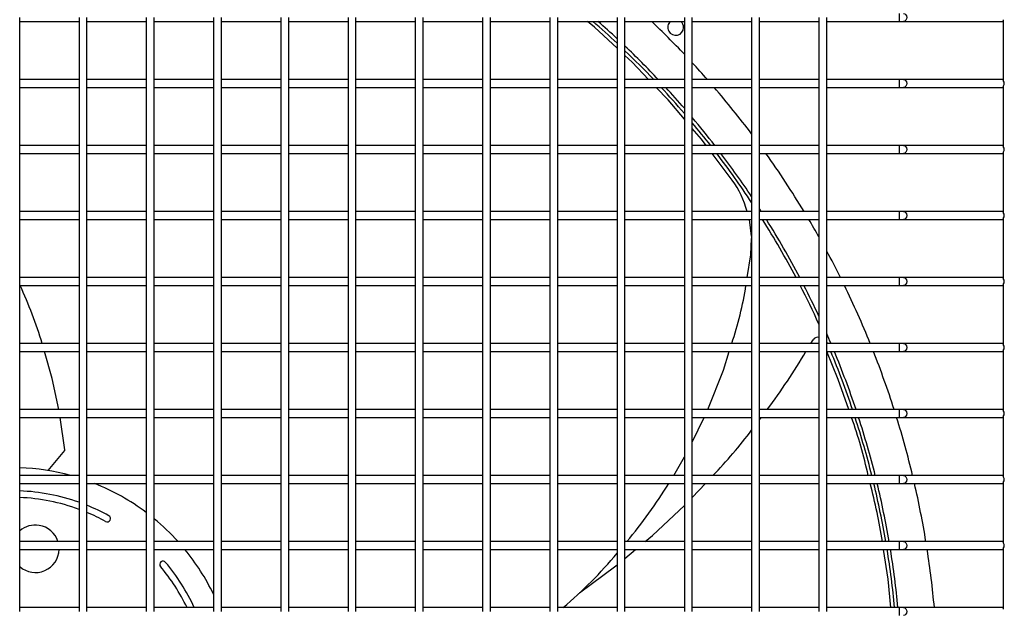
# Model space of a CAD drawing. Extents: x -90708 to 277869, y -117 to 207445.
# Tile 31 of 233: x -85721 to -85347, y 127280 to 127504. Entities that reach past the tile are written whole.
import ezdxf

# ---------------------------------------------------------------- set-up
doc = ezdxf.new("R2010")
doc.units = 0
doc.header["$MEASUREMENT"] = 0
doc.layers.add('ARQ - EQUIPO CONDENSADORA', color=40, linetype='CONTINUOUS')

msp = doc.modelspace()

# ---------------------------------------------------------------- linework, layer by layer
at = {"layer": 'ARQ - EQUIPO CONDENSADORA', "linetype": 'Continuous'}
for p, q in [((-85387.298, 127505.942), (-85387.298, 127502.942)), ((-85720.722, 127479.442), (-85720.722, 127504.442)), ((-85720.722, 127502.942), (-85698.222, 127502.942)), ((-85698.222, 127504.442), (-85698.222, 127479.442)), ((-85695.222, 127479.442), (-85695.222, 127504.442)), ((-85695.222, 127502.942), (-85672.722, 127502.942)), ((-85672.722, 127504.442), (-85672.722, 127479.442)), ((-85669.722, 127479.442), (-85669.722, 127504.442)), ((-85669.722, 127502.942), (-85647.222, 127502.942)), ((-85647.222, 127504.442), (-85647.222, 127479.442)), ((-85644.222, 127479.442), (-85644.222, 127504.442)), ((-85644.222, 127502.942), (-85621.722, 127502.942)), ((-85621.722, 127504.442), (-85621.722, 127479.442)), ((-85618.722, 127479.442), (-85618.722, 127504.442)), ((-85618.722, 127502.942), (-85596.222, 127502.942)), ((-85596.222, 127504.442), (-85596.222, 127479.442)), ((-85593.222, 127479.442), (-85593.222, 127504.442)), ((-85593.222, 127502.942), (-85570.722, 127502.942)), ((-85570.722, 127504.442), (-85570.722, 127479.442)), ((-85567.722, 127479.442), (-85567.722, 127504.442)), ((-85567.722, 127502.942), (-85545.222, 127502.942)), ((-85545.222, 127504.442), (-85545.222, 127479.442)), ((-85542.222, 127479.442), (-85542.222, 127504.442)), ((-85542.222, 127502.942), (-85519.722, 127502.942)), ((-85519.722, 127504.442), (-85519.722, 127479.442)), ((-85516.722, 127479.442), (-85516.722, 127504.442)), ((-85516.722, 127502.942), (-85494.222, 127502.942)), ((-85494.222, 127504.442), (-85494.222, 127479.442)), ((-85491.222, 127479.442), (-85491.222, 127504.442)), ((-85491.222, 127502.942), (-85468.722, 127502.942)), ((-85468.722, 127504.442), (-85468.722, 127479.442)), ((-85465.722, 127479.442), (-85465.722, 127504.442)), ((-85465.722, 127502.942), (-85443.222, 127502.942)), ((-85443.222, 127504.442), (-85443.222, 127479.442)), ((-85440.222, 127479.442), (-85440.222, 127504.442)), ((-85440.222, 127502.942), (-85417.722, 127502.942)), ((-85417.722, 127504.442), (-85417.722, 127479.442)), ((-85414.722, 127479.442), (-85414.722, 127504.442)), ((-85414.722, 127502.942), (-85387.298, 127502.942)), ((-85387.298, 127502.942), (-85385.621, 127502.942)), ((-85385.621, 127502.942), (-85348.222, 127502.942)), ((-85348.222, 127502.942), (-85347.722, 127502.942)), ((-85347.722, 127480.291), (-85347.722, 127503.592)), ((-85698.222, 127480.942), (-85720.722, 127480.942)), ((-85720.722, 127454.442), (-85720.722, 127479.442)), ((-85698.222, 127479.442), (-85698.222, 127454.442)), ((-85672.722, 127480.942), (-85695.222, 127480.942)), ((-85695.222, 127454.442), (-85695.222, 127479.442)), ((-85672.722, 127479.442), (-85672.722, 127454.442)), ((-85647.222, 127480.942), (-85669.722, 127480.942)), ((-85669.722, 127454.442), (-85669.722, 127479.442)), ((-85647.222, 127479.442), (-85647.222, 127454.442)), ((-85621.722, 127480.942), (-85644.222, 127480.942)), ((-85644.222, 127454.442), (-85644.222, 127479.442)), ((-85621.722, 127479.442), (-85621.722, 127454.442)), ((-85596.222, 127480.942), (-85618.722, 127480.942)), ((-85618.722, 127454.442), (-85618.722, 127479.442)), ((-85596.222, 127479.442), (-85596.222, 127454.442)), ((-85570.722, 127480.942), (-85593.222, 127480.942)), ((-85593.222, 127454.442), (-85593.222, 127479.442)), ((-85570.722, 127479.442), (-85570.722, 127454.442)), ((-85545.222, 127480.942), (-85567.722, 127480.942)), ((-85567.722, 127454.442), (-85567.722, 127479.442)), ((-85545.222, 127479.442), (-85545.222, 127454.442)), ((-85519.722, 127480.942), (-85542.222, 127480.942)), ((-85542.222, 127454.442), (-85542.222, 127479.442)), ((-85519.722, 127479.442), (-85519.722, 127454.442)), ((-85494.222, 127480.942), (-85516.722, 127480.942)), ((-85516.722, 127454.442), (-85516.722, 127479.442)), ((-85494.222, 127479.442), (-85494.222, 127454.442)), ((-85468.722, 127480.942), (-85491.222, 127480.942)), ((-85491.222, 127454.442), (-85491.222, 127479.442)), ((-85468.722, 127479.442), (-85468.722, 127454.442)), ((-85443.222, 127480.942), (-85465.722, 127480.942)), ((-85465.722, 127454.442), (-85465.722, 127479.442)), ((-85443.222, 127479.442), (-85443.222, 127454.442)), ((-85417.722, 127480.942), (-85440.222, 127480.942)), ((-85440.222, 127454.442), (-85440.222, 127479.442)), ((-85417.722, 127479.442), (-85417.722, 127454.442)), ((-85387.298, 127480.942), (-85414.722, 127480.942)), ((-85414.722, 127454.442), (-85414.722, 127479.442)), ((-85385.621, 127480.942), (-85387.298, 127480.942)), ((-85387.298, 127480.942), (-85387.298, 127477.942)), ((-85348.222, 127480.942), (-85385.621, 127480.942)), ((-85347.722, 127480.942), (-85348.222, 127480.942)), ((-85720.722, 127477.942), (-85698.222, 127477.942)), ((-85695.222, 127477.942), (-85672.722, 127477.942)), ((-85669.722, 127477.942), (-85647.222, 127477.942)), ((-85644.222, 127477.942), (-85621.722, 127477.942)), ((-85618.722, 127477.942), (-85596.222, 127477.942)), ((-85593.222, 127477.942), (-85570.722, 127477.942)), ((-85567.722, 127477.942), (-85545.222, 127477.942)), ((-85542.222, 127477.942), (-85519.722, 127477.942)), ((-85516.722, 127477.942), (-85494.222, 127477.942)), ((-85491.222, 127477.942), (-85468.722, 127477.942)), ((-85465.722, 127477.942), (-85443.222, 127477.942)), ((-85440.222, 127477.942), (-85417.722, 127477.942)), ((-85414.722, 127477.942), (-85387.298, 127477.942)), ((-85387.298, 127477.942), (-85385.621, 127477.942)), ((-85385.621, 127477.942), (-85348.222, 127477.942)), ((-85348.222, 127477.942), (-85347.722, 127477.942)), ((-85347.722, 127455.291), (-85347.722, 127478.592)), ((-85698.222, 127455.942), (-85720.722, 127455.942)), ((-85720.722, 127429.442), (-85720.722, 127454.442)), ((-85698.222, 127454.442), (-85698.222, 127429.442)), ((-85672.722, 127455.942), (-85695.222, 127455.942)), ((-85695.222, 127429.442), (-85695.222, 127454.442)), ((-85672.722, 127454.442), (-85672.722, 127429.442)), ((-85647.222, 127455.942), (-85669.722, 127455.942)), ((-85669.722, 127429.442), (-85669.722, 127454.442)), ((-85647.222, 127454.442), (-85647.222, 127429.442)), ((-85621.722, 127455.942), (-85644.222, 127455.942)), ((-85644.222, 127429.442), (-85644.222, 127454.442)), ((-85621.722, 127454.442), (-85621.722, 127429.442)), ((-85596.222, 127455.942), (-85618.722, 127455.942)), ((-85618.722, 127429.442), (-85618.722, 127454.442)), ((-85596.222, 127454.442), (-85596.222, 127429.442)), ((-85570.722, 127455.942), (-85593.222, 127455.942)), ((-85593.222, 127429.442), (-85593.222, 127454.442)), ((-85570.722, 127454.442), (-85570.722, 127429.442)), ((-85545.222, 127455.942), (-85567.722, 127455.942)), ((-85567.722, 127429.442), (-85567.722, 127454.442)), ((-85545.222, 127454.442), (-85545.222, 127429.442)), ((-85519.722, 127455.942), (-85542.222, 127455.942)), ((-85542.222, 127429.442), (-85542.222, 127454.442)), ((-85519.722, 127454.442), (-85519.722, 127429.442)), ((-85494.222, 127455.942), (-85516.722, 127455.942)), ((-85516.722, 127429.442), (-85516.722, 127454.442)), ((-85494.222, 127454.442), (-85494.222, 127429.442)), ((-85468.722, 127455.942), (-85491.222, 127455.942)), ((-85491.222, 127429.442), (-85491.222, 127454.442)), ((-85468.722, 127454.442), (-85468.722, 127429.442)), ((-85443.222, 127455.942), (-85465.722, 127455.942)), ((-85465.722, 127429.442), (-85465.722, 127454.442)), ((-85443.222, 127454.442), (-85443.222, 127429.442)), ((-85417.722, 127455.942), (-85440.222, 127455.942)), ((-85440.222, 127429.442), (-85440.222, 127454.442)), ((-85417.722, 127454.442), (-85417.722, 127429.442)), ((-85387.298, 127455.942), (-85414.722, 127455.942)), ((-85414.722, 127429.442), (-85414.722, 127454.442)), ((-85385.621, 127455.942), (-85387.298, 127455.942)), ((-85387.298, 127455.942), (-85387.298, 127452.942)), ((-85348.222, 127455.942), (-85385.621, 127455.942)), ((-85347.722, 127455.942), (-85348.222, 127455.942)), ((-85347.722, 127430.291), (-85347.722, 127453.592)), ((-85720.722, 127452.942), (-85698.222, 127452.942)), ((-85695.222, 127452.942), (-85672.722, 127452.942)), ((-85669.722, 127452.942), (-85647.222, 127452.942)), ((-85644.222, 127452.942), (-85621.722, 127452.942)), ((-85618.722, 127452.942), (-85596.222, 127452.942)), ((-85593.222, 127452.942), (-85570.722, 127452.942)), ((-85567.722, 127452.942), (-85545.222, 127452.942)), ((-85542.222, 127452.942), (-85519.722, 127452.942)), ((-85516.722, 127452.942), (-85494.222, 127452.942)), ((-85491.222, 127452.942), (-85468.722, 127452.942)), ((-85465.722, 127452.942), (-85443.222, 127452.942)), ((-85450.538, 127442.838), (-85458.16, 127452.942)), ((-85440.222, 127452.942), (-85417.722, 127452.942)), ((-85414.722, 127452.942), (-85387.298, 127452.942)), ((-85387.298, 127452.942), (-85385.621, 127452.942)), ((-85385.621, 127452.942), (-85348.222, 127452.942)), ((-85348.222, 127452.942), (-85347.722, 127452.942)), ((-85698.222, 127430.942), (-85720.722, 127430.942)), ((-85672.722, 127430.942), (-85695.222, 127430.942)), ((-85647.222, 127430.942), (-85669.722, 127430.942)), ((-85621.722, 127430.942), (-85644.222, 127430.942)), ((-85596.222, 127430.942), (-85618.722, 127430.942)), ((-85570.722, 127430.942), (-85593.222, 127430.942)), ((-85545.222, 127430.942), (-85567.722, 127430.942)), ((-85519.722, 127430.942), (-85542.222, 127430.942)), ((-85494.222, 127430.942), (-85516.722, 127430.942)), ((-85468.722, 127430.942), (-85491.222, 127430.942)), ((-85443.222, 127430.942), (-85465.722, 127430.942)), ((-85417.722, 127430.942), (-85440.222, 127430.942)), ((-85387.298, 127430.942), (-85414.722, 127430.942)), ((-85385.621, 127430.942), (-85387.298, 127430.942)), ((-85387.298, 127430.942), (-85387.298, 127427.942)), ((-85348.222, 127430.942), (-85385.621, 127430.942)), ((-85347.722, 127430.942), (-85348.222, 127430.942)), ((-85720.722, 127404.442), (-85720.722, 127429.442)), ((-85720.722, 127427.942), (-85698.222, 127427.942)), ((-85698.222, 127429.442), (-85698.222, 127404.442)), ((-85695.222, 127404.442), (-85695.222, 127429.442)), ((-85695.222, 127427.942), (-85672.722, 127427.942)), ((-85672.722, 127429.442), (-85672.722, 127404.442)), ((-85669.722, 127404.442), (-85669.722, 127429.442)), ((-85669.722, 127427.942), (-85647.222, 127427.942)), ((-85647.222, 127429.442), (-85647.222, 127404.442)), ((-85644.222, 127404.442), (-85644.222, 127429.442)), ((-85644.222, 127427.942), (-85621.722, 127427.942)), ((-85621.722, 127429.442), (-85621.722, 127404.442)), ((-85618.722, 127404.442), (-85618.722, 127429.442)), ((-85618.722, 127427.942), (-85596.222, 127427.942)), ((-85596.222, 127429.442), (-85596.222, 127404.442)), ((-85593.222, 127404.442), (-85593.222, 127429.442)), ((-85593.222, 127427.942), (-85570.722, 127427.942)), ((-85570.722, 127429.442), (-85570.722, 127404.442)), ((-85567.722, 127404.442), (-85567.722, 127429.442)), ((-85567.722, 127427.942), (-85545.222, 127427.942)), ((-85545.222, 127429.442), (-85545.222, 127404.442)), ((-85542.222, 127404.442), (-85542.222, 127429.442)), ((-85542.222, 127427.942), (-85519.722, 127427.942)), ((-85519.722, 127429.442), (-85519.722, 127404.442)), ((-85516.722, 127404.442), (-85516.722, 127429.442)), ((-85516.722, 127427.942), (-85494.222, 127427.942)), ((-85494.222, 127429.442), (-85494.222, 127404.442)), ((-85491.222, 127404.442), (-85491.222, 127429.442)), ((-85491.222, 127427.942), (-85468.722, 127427.942)), ((-85468.722, 127429.442), (-85468.722, 127404.442)), ((-85465.722, 127404.442), (-85465.722, 127429.442)), ((-85465.722, 127427.942), (-85443.222, 127427.942)), ((-85443.222, 127421.606), (-85444.043, 127427.942)), ((-85443.222, 127429.442), (-85443.222, 127404.442)), ((-85440.222, 127404.442), (-85440.222, 127429.442)), ((-85440.222, 127427.942), (-85417.722, 127427.942)), ((-85417.722, 127429.442), (-85417.722, 127404.442)), ((-85414.722, 127404.442), (-85414.722, 127429.442)), ((-85414.722, 127427.942), (-85387.298, 127427.942)), ((-85387.298, 127427.942), (-85385.621, 127427.942)), ((-85385.621, 127427.942), (-85348.222, 127427.942)), ((-85348.222, 127427.942), (-85347.722, 127427.942)), ((-85347.722, 127405.291), (-85347.722, 127428.592)), ((-85443.486, 127414.566), (-85443.222, 127420.705)), ((-85444.868, 127405.942), (-85443.486, 127414.566)), ((-85698.222, 127405.942), (-85720.722, 127405.942)), ((-85672.722, 127405.942), (-85695.222, 127405.942)), ((-85647.222, 127405.942), (-85669.722, 127405.942)), ((-85621.722, 127405.942), (-85644.222, 127405.942)), ((-85596.222, 127405.942), (-85618.722, 127405.942)), ((-85570.722, 127405.942), (-85593.222, 127405.942)), ((-85545.222, 127405.942), (-85567.722, 127405.942)), ((-85519.722, 127405.942), (-85542.222, 127405.942)), ((-85494.222, 127405.942), (-85516.722, 127405.942)), ((-85468.722, 127405.942), (-85491.222, 127405.942)), ((-85443.222, 127405.942), (-85465.722, 127405.942)), ((-85417.722, 127405.942), (-85440.222, 127405.942)), ((-85387.298, 127405.942), (-85414.722, 127405.942)), ((-85385.621, 127405.942), (-85387.298, 127405.942)), ((-85387.298, 127405.942), (-85387.298, 127402.942)), ((-85348.222, 127405.942), (-85385.621, 127405.942)), ((-85347.722, 127405.942), (-85348.222, 127405.942)), ((-85720.722, 127379.442), (-85720.722, 127404.442)), ((-85720.722, 127402.942), (-85698.222, 127402.942)), ((-85698.222, 127404.442), (-85698.222, 127379.442)), ((-85695.222, 127379.442), (-85695.222, 127404.442)), ((-85695.222, 127402.942), (-85672.722, 127402.942)), ((-85672.722, 127404.442), (-85672.722, 127379.442)), ((-85669.722, 127379.442), (-85669.722, 127404.442)), ((-85669.722, 127402.942), (-85647.222, 127402.942)), ((-85647.222, 127404.442), (-85647.222, 127379.442)), ((-85644.222, 127379.442), (-85644.222, 127404.442)), ((-85644.222, 127402.942), (-85621.722, 127402.942)), ((-85621.722, 127404.442), (-85621.722, 127379.442)), ((-85618.722, 127379.442), (-85618.722, 127404.442)), ((-85618.722, 127402.942), (-85596.222, 127402.942)), ((-85596.222, 127404.442), (-85596.222, 127379.442)), ((-85593.222, 127379.442), (-85593.222, 127404.442)), ((-85593.222, 127402.942), (-85570.722, 127402.942)), ((-85570.722, 127404.442), (-85570.722, 127379.442)), ((-85567.722, 127379.442), (-85567.722, 127404.442)), ((-85567.722, 127402.942), (-85545.222, 127402.942)), ((-85545.222, 127404.442), (-85545.222, 127379.442)), ((-85542.222, 127379.442), (-85542.222, 127404.442)), ((-85542.222, 127402.942), (-85519.722, 127402.942)), ((-85519.722, 127404.442), (-85519.722, 127379.442)), ((-85516.722, 127379.442), (-85516.722, 127404.442)), ((-85516.722, 127402.942), (-85494.222, 127402.942)), ((-85494.222, 127404.442), (-85494.222, 127379.442)), ((-85491.222, 127379.442), (-85491.222, 127404.442)), ((-85491.222, 127402.942), (-85468.722, 127402.942)), ((-85468.722, 127404.442), (-85468.722, 127379.442)), ((-85465.722, 127379.442), (-85465.722, 127404.442)), ((-85465.722, 127402.942), (-85443.222, 127402.942)), ((-85443.222, 127404.442), (-85443.222, 127379.442)), ((-85440.222, 127379.442), (-85440.222, 127404.442)), ((-85440.222, 127402.942), (-85417.722, 127402.942)), ((-85417.722, 127404.442), (-85417.722, 127379.442)), ((-85414.722, 127379.442), (-85414.722, 127404.442)), ((-85414.722, 127402.942), (-85387.298, 127402.942)), ((-85387.298, 127402.942), (-85385.621, 127402.942)), ((-85385.621, 127402.942), (-85348.222, 127402.942)), ((-85348.222, 127402.942), (-85347.722, 127402.942)), ((-85347.722, 127380.291), (-85347.722, 127403.592)), ((-85698.222, 127380.942), (-85720.722, 127380.942)), ((-85720.722, 127354.442), (-85720.722, 127379.442)), ((-85698.222, 127379.442), (-85698.222, 127354.442)), ((-85672.722, 127380.942), (-85695.222, 127380.942)), ((-85695.222, 127354.442), (-85695.222, 127379.442)), ((-85672.722, 127379.442), (-85672.722, 127354.442)), ((-85647.222, 127380.942), (-85669.722, 127380.942)), ((-85669.722, 127354.442), (-85669.722, 127379.442)), ((-85647.222, 127379.442), (-85647.222, 127354.442)), ((-85621.722, 127380.942), (-85644.222, 127380.942)), ((-85644.222, 127354.442), (-85644.222, 127379.442)), ((-85621.722, 127379.442), (-85621.722, 127354.442)), ((-85596.222, 127380.942), (-85618.722, 127380.942)), ((-85618.722, 127354.442), (-85618.722, 127379.442)), ((-85596.222, 127379.442), (-85596.222, 127354.442)), ((-85570.722, 127380.942), (-85593.222, 127380.942)), ((-85593.222, 127354.442), (-85593.222, 127379.442)), ((-85570.722, 127379.442), (-85570.722, 127354.442)), ((-85545.222, 127380.942), (-85567.722, 127380.942)), ((-85567.722, 127354.442), (-85567.722, 127379.442)), ((-85545.222, 127379.442), (-85545.222, 127354.442)), ((-85519.722, 127380.942), (-85542.222, 127380.942)), ((-85542.222, 127354.442), (-85542.222, 127379.442)), ((-85519.722, 127379.442), (-85519.722, 127354.442)), ((-85494.222, 127380.942), (-85516.722, 127380.942)), ((-85516.722, 127354.442), (-85516.722, 127379.442)), ((-85494.222, 127379.442), (-85494.222, 127354.442)), ((-85468.722, 127380.942), (-85491.222, 127380.942)), ((-85491.222, 127354.442), (-85491.222, 127379.442)), ((-85468.722, 127379.442), (-85468.722, 127354.442)), ((-85443.222, 127380.942), (-85465.722, 127380.942)), ((-85465.722, 127354.442), (-85465.722, 127379.442)), ((-85443.222, 127379.442), (-85443.222, 127354.442)), ((-85417.722, 127380.942), (-85440.222, 127380.942)), ((-85440.222, 127354.442), (-85440.222, 127379.442)), ((-85420.742, 127380.942), (-85419.887, 127382.322)), ((-85417.722, 127379.442), (-85417.722, 127354.442)), ((-85387.298, 127380.942), (-85414.722, 127380.942)), ((-85414.722, 127354.442), (-85414.722, 127379.442)), ((-85385.621, 127380.942), (-85387.298, 127380.942)), ((-85387.298, 127380.942), (-85387.298, 127377.942)), ((-85348.222, 127380.942), (-85385.621, 127380.942)), ((-85347.722, 127380.942), (-85348.222, 127380.942)), ((-85720.722, 127377.942), (-85698.222, 127377.942)), ((-85695.222, 127377.942), (-85672.722, 127377.942)), ((-85669.722, 127377.942), (-85647.222, 127377.942)), ((-85644.222, 127377.942), (-85621.722, 127377.942)), ((-85618.722, 127377.942), (-85596.222, 127377.942)), ((-85593.222, 127377.942), (-85570.722, 127377.942)), ((-85567.722, 127377.942), (-85545.222, 127377.942)), ((-85542.222, 127377.942), (-85519.722, 127377.942)), ((-85516.722, 127377.942), (-85494.222, 127377.942)), ((-85491.222, 127377.942), (-85468.722, 127377.942)), ((-85465.722, 127377.942), (-85443.222, 127377.942)), ((-85440.222, 127377.942), (-85417.722, 127377.942)), ((-85414.722, 127377.942), (-85387.298, 127377.942)), ((-85387.298, 127377.942), (-85385.621, 127377.942)), ((-85385.621, 127377.942), (-85348.222, 127377.942)), ((-85348.222, 127377.942), (-85347.722, 127377.942)), ((-85347.722, 127355.291), (-85347.722, 127378.592)), ((-85698.222, 127355.942), (-85720.722, 127355.942)), ((-85720.722, 127329.442), (-85720.722, 127354.442)), ((-85720.722, 127352.942), (-85698.222, 127352.942)), ((-85703.57, 127340.692), (-85705.375, 127352.942)), ((-85698.222, 127354.442), (-85698.222, 127329.442)), ((-85672.722, 127355.942), (-85695.222, 127355.942)), ((-85695.222, 127329.442), (-85695.222, 127354.442)), ((-85695.222, 127352.942), (-85672.722, 127352.942)), ((-85672.722, 127354.442), (-85672.722, 127329.442)), ((-85647.222, 127355.942), (-85669.722, 127355.942)), ((-85669.722, 127329.442), (-85669.722, 127354.442)), ((-85669.722, 127352.942), (-85647.222, 127352.942)), ((-85647.222, 127354.442), (-85647.222, 127329.442)), ((-85621.722, 127355.942), (-85644.222, 127355.942)), ((-85644.222, 127329.442), (-85644.222, 127354.442)), ((-85644.222, 127352.942), (-85621.722, 127352.942)), ((-85621.722, 127354.442), (-85621.722, 127329.442)), ((-85596.222, 127355.942), (-85618.722, 127355.942)), ((-85618.722, 127329.442), (-85618.722, 127354.442)), ((-85618.722, 127352.942), (-85596.222, 127352.942)), ((-85596.222, 127354.442), (-85596.222, 127329.442)), ((-85570.722, 127355.942), (-85593.222, 127355.942)), ((-85593.222, 127329.442), (-85593.222, 127354.442)), ((-85593.222, 127352.942), (-85570.722, 127352.942)), ((-85570.722, 127354.442), (-85570.722, 127329.442)), ((-85545.222, 127355.942), (-85567.722, 127355.942)), ((-85567.722, 127329.442), (-85567.722, 127354.442)), ((-85567.722, 127352.942), (-85545.222, 127352.942)), ((-85545.222, 127354.442), (-85545.222, 127329.442)), ((-85519.722, 127355.942), (-85542.222, 127355.942)), ((-85542.222, 127329.442), (-85542.222, 127354.442)), ((-85542.222, 127352.942), (-85519.722, 127352.942)), ((-85519.722, 127354.442), (-85519.722, 127329.442)), ((-85494.222, 127355.942), (-85516.722, 127355.942)), ((-85516.722, 127329.442), (-85516.722, 127354.442)), ((-85516.722, 127352.942), (-85494.222, 127352.942)), ((-85494.222, 127354.442), (-85494.222, 127329.442)), ((-85468.722, 127355.942), (-85491.222, 127355.942)), ((-85491.222, 127329.442), (-85491.222, 127354.442)), ((-85491.222, 127352.942), (-85468.722, 127352.942)), ((-85468.722, 127354.442), (-85468.722, 127329.442)), ((-85443.222, 127355.942), (-85465.722, 127355.942)), ((-85465.722, 127329.442), (-85465.722, 127354.442)), ((-85465.722, 127352.942), (-85443.222, 127352.942)), ((-85465.722, 127343.584), (-85461.203, 127352.942)), ((-85443.222, 127354.442), (-85443.222, 127329.442)), ((-85417.722, 127355.942), (-85440.222, 127355.942)), ((-85440.222, 127329.442), (-85440.222, 127354.442)), ((-85440.222, 127352.942), (-85417.722, 127352.942)), ((-85440.222, 127352.089), (-85439.568, 127352.942)), ((-85417.722, 127354.442), (-85417.722, 127329.442)), ((-85387.298, 127355.942), (-85414.722, 127355.942)), ((-85414.722, 127329.442), (-85414.722, 127354.442)), ((-85414.722, 127352.942), (-85387.298, 127352.942)), ((-85385.621, 127355.942), (-85387.298, 127355.942)), ((-85387.298, 127355.942), (-85387.298, 127352.942)), ((-85387.298, 127352.942), (-85385.621, 127352.942)), ((-85348.222, 127355.942), (-85385.621, 127355.942)), ((-85385.621, 127352.942), (-85348.222, 127352.942)), ((-85347.722, 127355.942), (-85348.222, 127355.942)), ((-85348.222, 127352.942), (-85347.722, 127352.942)), ((-85347.722, 127330.291), (-85347.722, 127353.592)), ((-85709.895, 127332.809), (-85703.649, 127340.422)), ((-85472.765, 127330.942), (-85468.722, 127338.003)), ((-85698.222, 127330.942), (-85720.722, 127330.942)), ((-85672.722, 127330.942), (-85695.222, 127330.942)), ((-85647.222, 127330.942), (-85669.722, 127330.942)), ((-85621.722, 127330.942), (-85644.222, 127330.942)), ((-85596.222, 127330.942), (-85618.722, 127330.942)), ((-85570.722, 127330.942), (-85593.222, 127330.942)), ((-85545.222, 127330.942), (-85567.722, 127330.942)), ((-85519.722, 127330.942), (-85542.222, 127330.942)), ((-85494.222, 127330.942), (-85516.722, 127330.942)), ((-85468.722, 127330.942), (-85491.222, 127330.942)), ((-85443.222, 127330.942), (-85465.722, 127330.942)), ((-85417.722, 127330.942), (-85440.222, 127330.942)), ((-85387.298, 127330.942), (-85414.722, 127330.942)), ((-85385.621, 127330.942), (-85387.298, 127330.942)), ((-85387.298, 127330.942), (-85387.298, 127327.942)), ((-85348.222, 127330.942), (-85385.621, 127330.942)), ((-85347.722, 127330.942), (-85348.222, 127330.942)), ((-85720.722, 127304.442), (-85720.722, 127329.442)), ((-85720.722, 127327.942), (-85698.222, 127327.942)), ((-85698.222, 127329.442), (-85698.222, 127304.442)), ((-85695.222, 127304.442), (-85695.222, 127329.442)), ((-85695.222, 127327.942), (-85672.722, 127327.942)), ((-85672.722, 127329.442), (-85672.722, 127304.442)), ((-85669.722, 127304.442), (-85669.722, 127329.442)), ((-85669.722, 127327.942), (-85647.222, 127327.942)), ((-85647.222, 127329.442), (-85647.222, 127304.442)), ((-85644.222, 127304.442), (-85644.222, 127329.442)), ((-85644.222, 127327.942), (-85621.722, 127327.942)), ((-85621.722, 127329.442), (-85621.722, 127304.442)), ((-85618.722, 127304.442), (-85618.722, 127329.442)), ((-85618.722, 127327.942), (-85596.222, 127327.942)), ((-85596.222, 127329.442), (-85596.222, 127304.442)), ((-85593.222, 127304.442), (-85593.222, 127329.442)), ((-85593.222, 127327.942), (-85570.722, 127327.942)), ((-85570.722, 127329.442), (-85570.722, 127304.442)), ((-85567.722, 127304.442), (-85567.722, 127329.442)), ((-85567.722, 127327.942), (-85545.222, 127327.942)), ((-85545.222, 127329.442), (-85545.222, 127304.442)), ((-85542.222, 127304.442), (-85542.222, 127329.442)), ((-85542.222, 127327.942), (-85519.722, 127327.942)), ((-85519.722, 127329.442), (-85519.722, 127304.442)), ((-85516.722, 127304.442), (-85516.722, 127329.442)), ((-85516.722, 127327.942), (-85494.222, 127327.942)), ((-85494.222, 127329.442), (-85494.222, 127304.442)), ((-85491.222, 127304.442), (-85491.222, 127329.442)), ((-85491.222, 127327.942), (-85468.722, 127327.942)), ((-85468.722, 127329.442), (-85468.722, 127304.442)), ((-85465.722, 127304.442), (-85465.722, 127329.442)), ((-85465.722, 127327.942), (-85443.222, 127327.942)), ((-85465.722, 127322.634), (-85460.703, 127327.942)), ((-85443.222, 127329.442), (-85443.222, 127304.442)), ((-85440.222, 127304.442), (-85440.222, 127329.442)), ((-85440.222, 127327.942), (-85417.722, 127327.942)), ((-85417.722, 127329.442), (-85417.722, 127304.442)), ((-85414.722, 127304.442), (-85414.722, 127329.442)), ((-85414.722, 127327.942), (-85387.298, 127327.942)), ((-85387.298, 127327.942), (-85385.621, 127327.942)), ((-85385.621, 127327.942), (-85348.222, 127327.942)), ((-85348.222, 127327.942), (-85347.722, 127327.942)), ((-85347.722, 127305.291), (-85347.722, 127328.592)), ((-85698.222, 127305.942), (-85720.722, 127305.942)), ((-85720.722, 127279.442), (-85720.722, 127304.442)), ((-85698.222, 127304.442), (-85698.222, 127279.442)), ((-85672.722, 127305.942), (-85695.222, 127305.942)), ((-85695.222, 127279.442), (-85695.222, 127304.442)), ((-85672.722, 127304.442), (-85672.722, 127279.442)), ((-85647.222, 127305.942), (-85669.722, 127305.942)), ((-85669.722, 127279.442), (-85669.722, 127304.442)), ((-85647.222, 127304.442), (-85647.222, 127279.442)), ((-85621.722, 127305.942), (-85644.222, 127305.942)), ((-85644.222, 127279.442), (-85644.222, 127304.442)), ((-85621.722, 127304.442), (-85621.722, 127279.442)), ((-85596.222, 127305.942), (-85618.722, 127305.942)), ((-85618.722, 127279.442), (-85618.722, 127304.442)), ((-85596.222, 127304.442), (-85596.222, 127279.442)), ((-85570.722, 127305.942), (-85593.222, 127305.942)), ((-85593.222, 127279.442), (-85593.222, 127304.442)), ((-85570.722, 127304.442), (-85570.722, 127279.442)), ((-85545.222, 127305.942), (-85567.722, 127305.942)), ((-85567.722, 127279.442), (-85567.722, 127304.442)), ((-85545.222, 127304.442), (-85545.222, 127279.442)), ((-85519.722, 127305.942), (-85542.222, 127305.942)), ((-85542.222, 127279.442), (-85542.222, 127304.442)), ((-85519.722, 127304.442), (-85519.722, 127279.442)), ((-85494.222, 127305.942), (-85516.722, 127305.942)), ((-85516.722, 127279.442), (-85516.722, 127304.442)), ((-85494.222, 127304.442), (-85494.222, 127279.442)), ((-85468.722, 127305.942), (-85491.222, 127305.942)), ((-85491.222, 127279.442), (-85491.222, 127304.442)), ((-85468.722, 127304.442), (-85468.722, 127279.442)), ((-85443.222, 127305.942), (-85465.722, 127305.942)), ((-85465.722, 127279.442), (-85465.722, 127304.442)), ((-85443.222, 127304.442), (-85443.222, 127279.442)), ((-85417.722, 127305.942), (-85440.222, 127305.942)), ((-85440.222, 127279.442), (-85440.222, 127304.442)), ((-85417.722, 127304.442), (-85417.722, 127279.442)), ((-85387.298, 127305.942), (-85414.722, 127305.942)), ((-85414.722, 127279.442), (-85414.722, 127304.442)), ((-85385.621, 127305.942), (-85387.298, 127305.942)), ((-85387.298, 127305.942), (-85387.298, 127302.942)), ((-85348.222, 127305.942), (-85385.621, 127305.942)), ((-85347.722, 127305.942), (-85348.222, 127305.942)), ((-85720.722, 127302.942), (-85698.222, 127302.942)), ((-85695.222, 127302.942), (-85672.722, 127302.942)), ((-85669.722, 127302.942), (-85647.222, 127302.942)), ((-85644.222, 127302.942), (-85621.722, 127302.942)), ((-85618.722, 127302.942), (-85596.222, 127302.942)), ((-85593.222, 127302.942), (-85570.722, 127302.942)), ((-85567.722, 127302.942), (-85545.222, 127302.942)), ((-85542.222, 127302.942), (-85519.722, 127302.942)), ((-85516.722, 127302.942), (-85494.222, 127302.942)), ((-85491.222, 127302.942), (-85468.722, 127302.942)), ((-85491.222, 127299.589), (-85487.193, 127302.942)), ((-85465.722, 127302.942), (-85443.222, 127302.942)), ((-85440.222, 127302.942), (-85417.722, 127302.942)), ((-85414.722, 127302.942), (-85387.298, 127302.942)), ((-85387.298, 127302.942), (-85385.621, 127302.942)), ((-85385.621, 127302.942), (-85348.222, 127302.942)), ((-85348.222, 127302.942), (-85347.722, 127302.942)), ((-85347.722, 127280.291), (-85347.722, 127303.592)), ((-85698.222, 127280.942), (-85720.722, 127280.942)), ((-85672.722, 127280.942), (-85695.222, 127280.942)), ((-85647.222, 127280.942), (-85669.722, 127280.942)), ((-85621.722, 127280.942), (-85644.222, 127280.942)), ((-85596.222, 127280.942), (-85618.722, 127280.942)), ((-85570.722, 127280.942), (-85593.222, 127280.942)), ((-85545.222, 127280.942), (-85567.722, 127280.942)), ((-85519.722, 127280.942), (-85542.222, 127280.942)), ((-85494.222, 127280.942), (-85516.722, 127280.942)), ((-85468.722, 127280.942), (-85491.222, 127280.942)), ((-85443.222, 127280.942), (-85465.722, 127280.942)), ((-85417.722, 127280.942), (-85440.222, 127280.942)), ((-85387.298, 127280.942), (-85414.722, 127280.942)), ((-85385.621, 127280.942), (-85387.298, 127280.942)), ((-85387.298, 127280.942), (-85387.298, 127277.942)), ((-85348.222, 127280.942), (-85385.621, 127280.942)), ((-85347.722, 127280.942), (-85348.222, 127280.942))]:
    msp.add_line(p, q, dxfattribs=at)
at = {"layer": 'ARQ - EQUIPO CONDENSADORA', "linetype": 'Continuous', "flags": 128}
for points in [[(-85385.621, 127505.942), (-85385.14, 127505.828), (-85384.731, 127505.503), (-85384.459, 127505.016), (-85384.363, 127504.442), (-85384.459, 127503.868), (-85384.731, 127503.381), (-85385.14, 127503.056), (-85385.621, 127502.942)], [(-85494.222, 127492.793), (-85502.777, 127500.752), (-85505.434, 127502.942)], [(-85482.259, 127480.942), (-85488.501, 127487.471), (-85491.222, 127490.002)], [(-85385.621, 127480.942), (-85385.14, 127480.828), (-85384.731, 127480.503), (-85384.459, 127480.016), (-85384.363, 127479.442), (-85384.459, 127478.868), (-85384.731, 127478.381), (-85385.14, 127478.056), (-85385.621, 127477.942)], [(-85468.722, 127465.979), (-85474.883, 127473.227), (-85479.39, 127477.942)], [(-85460.424, 127455.942), (-85462.254, 127458.368), (-85465.722, 127462.449)], [(-85385.621, 127455.942), (-85385.14, 127455.828), (-85384.731, 127455.503), (-85384.459, 127455.016), (-85384.363, 127454.442), (-85384.459, 127453.868), (-85384.731, 127453.381), (-85385.14, 127453.056), (-85385.621, 127452.942)], [(-85385.621, 127430.942), (-85385.14, 127430.828), (-85384.731, 127430.503), (-85384.459, 127430.016), (-85384.363, 127429.442), (-85384.459, 127428.868), (-85384.731, 127428.381), (-85385.14, 127428.056), (-85385.621, 127427.942)], [(-85385.621, 127405.942), (-85385.14, 127405.828), (-85384.731, 127405.503), (-85384.459, 127405.016), (-85384.363, 127404.442), (-85384.459, 127403.868), (-85384.731, 127403.381), (-85385.14, 127403.056), (-85385.621, 127402.942)], [(-85385.621, 127380.942), (-85385.14, 127380.828), (-85384.731, 127380.503), (-85384.459, 127380.016), (-85384.363, 127379.442), (-85384.459, 127378.868), (-85384.731, 127378.381), (-85385.14, 127378.056), (-85385.621, 127377.942)], [(-85705.931, 127355.942), (-85708.444, 127367.71), (-85711.322, 127377.942)], [(-85459.757, 127355.942), (-85453.875, 127370.888), (-85451.685, 127377.942)], [(-85406.342, 127355.942), (-85410.352, 127367.366), (-85414.638, 127377.942)], [(-85385.621, 127355.942), (-85385.14, 127355.828), (-85384.731, 127355.503), (-85384.459, 127355.016), (-85384.363, 127354.442), (-85384.459, 127353.868), (-85384.731, 127353.381), (-85385.14, 127353.056), (-85385.621, 127352.942)], [(-85385.621, 127330.942), (-85385.14, 127330.828), (-85384.731, 127330.503), (-85384.459, 127330.016), (-85384.363, 127329.442), (-85384.459, 127328.868), (-85384.731, 127328.381), (-85385.14, 127328.056), (-85385.621, 127327.942)], [(-85483.588, 127305.942), (-85480.804, 127308.259), (-85468.722, 127319.596)], [(-85385.621, 127305.942), (-85385.14, 127305.828), (-85384.731, 127305.503), (-85384.459, 127305.016), (-85384.363, 127304.442), (-85384.459, 127303.868), (-85384.731, 127303.381), (-85385.14, 127303.056), (-85385.621, 127302.942)], [(-85390.415, 127280.942), (-85391.457, 127291.668), (-85393.172, 127302.942)], [(-85508.518, 127286.51), (-85494.695, 127296.699), (-85494.222, 127297.092)], [(-85385.621, 127280.942), (-85385.14, 127280.828), (-85384.731, 127280.503), (-85384.459, 127280.016), (-85384.363, 127279.442), (-85384.459, 127278.868), (-85384.731, 127278.381), (-85385.14, 127278.056), (-85385.621, 127277.942)]]:
    msp.add_lwpolyline(points, dxfattribs=at)
at = {"layer": 'ARQ - EQUIPO CONDENSADORA', "linetype": 'Continuous'}
for centre, radius, start, end in [((-85723.721, 127248.941), 336.25, 46.95874, 49.05975), ((-85723.721, 127248.941), 337.5, 47.15659, 48.81572), ((-85723.721, 127248.941), 351.25, 43.44992, 46.31388), ((-85471.991, 127500.671), 3, 130.79998, 0), ((-85471.991, 127500.671), 3, 0, 49.20002), ((-85348.266, 127503.566), 0.625, 274.07139, 330.50649), ((-85723.721, 127248.941), 337.5, 43.42547, 46.45802), ((-85723.721, 127248.941), 336.25, 43.6274, 46.25525), ((-85723.721, 127248.941), 351.25, 41.3381, 42.7336), ((-85348.266, 127480.318), 0.625, 29.4935, 85.92861), ((-85348.712, 127479.442), 1.305, 319.37511, 40.62489), ((-85723.721, 127248.941), 336.25, 40.68005, 42.92527), ((-85723.721, 127248.941), 337.5, 40.92632, 42.72821), ((-85723.721, 127248.941), 351.25, 37.00589, 40.68955), ((-85348.266, 127478.566), 0.625, 274.07139, 330.5065), ((-85723.721, 127248.941), 337.5, 37.83113, 40.14267), ((-85723.721, 127248.941), 336.25, 37.99672, 39.88945), ((-85723.721, 127248.941), 351.25, 36.10924, 36.18503), ((-85348.266, 127455.318), 0.625, 29.4935, 85.92861), ((-85348.712, 127454.442), 1.305, 319.37511, 40.62489), ((-85723.721, 127248.941), 336.25, 33.4676, 37.35087), ((-85723.721, 127248.941), 337.5, 33.78726, 37.18909), ((-85723.721, 127248.941), 351.25, 31.20839, 35.50583), ((-85348.266, 127453.566), 0.625, 274.07139, 330.5065), ((-85480.746, 127421.274), 37.115, 15.0983, 35.52074), ((-85723.721, 127248.941), 337.5, 32.63343, 32.86019), ((-85348.266, 127430.318), 0.625, 29.4935, 85.92861), ((-85723.721, 127248.941), 336.25, 27.83439, 32.16403), ((-85723.721, 127248.941), 337.5, 27.7224, 32.03068), ((-85723.721, 127248.941), 351.25, 29.40493, 30.63795), ((-85348.266, 127428.566), 0.625, 274.07139, 330.5065), ((-85348.712, 127429.442), 1.305, 319.37511, 40.62489), ((-85723.721, 127248.941), 351.25, 26.54996, 28.3923), ((-85348.266, 127405.318), 0.625, 29.4935, 85.92861), ((-85348.712, 127404.442), 1.305, 319.37511, 40.62489), ((-85883.367, 127328.269), 179.12, 17.10152, 24.63828), ((-85574.005, 127422.883), 130.193, 341.20703, 351.18935), ((-85723.721, 127248.941), 336.25, 24.48992, 27.25784), ((-85723.721, 127248.941), 337.5, 24.9517, 27.14856), ((-85723.721, 127248.941), 351.25, 22.07399, 26.0042), ((-85348.266, 127403.566), 0.625, 274.07139, 330.5065), ((-85418.182, 127381.333), 1.971, 76.51257, 149.90465), ((-85723.721, 127248.941), 337.5, 23.02384, 23.71568), ((-85723.721, 127248.941), 336.25, 23.11438, 23.22605), ((-85348.266, 127380.318), 0.625, 29.4935, 85.92861), ((-85348.712, 127379.442), 1.305, 319.37511, 40.62489), ((-85633.597, 127502.751), 245.148, 323.21162, 329.39481), ((-85723.721, 127248.941), 336.25, 18.55523, 22.55971), ((-85723.721, 127248.941), 337.5, 18.48401, 22.47158), ((-85723.721, 127248.941), 351.25, 17.73586, 21.5469), ((-85348.266, 127378.566), 0.625, 274.07139, 330.5065), ((-85582.652, 127290.361), 188.08, 12.46033, 19.43489), ((-85723.721, 127248.941), 336.25, 14.11501, 18.01685), ((-85723.721, 127248.941), 337.5, 14.06166, 17.94784), ((-85723.721, 127248.941), 351.25, 13.50056, 17.22281), ((-85348.266, 127355.318), 0.625, 29.4935, 85.92861), ((-85348.266, 127353.566), 0.625, 274.07139, 330.5065), ((-85348.712, 127354.442), 1.305, 319.37511, 40.62489), ((-85592.465, 127460.162), 186.587, 316.16796, 323.11607), ((-85703.929, 127340.651), 0.361, 320.63852, 6.52521), ((-85723.721, 127248.941), 85, 74.73483, 87.97805), ((-85348.266, 127330.318), 0.625, 29.4935, 85.92861), ((-85348.712, 127329.442), 1.305, 319.37511, 40.62489), ((-85723.721, 127248.941), 85, 53.13094, 68.34513), ((-85637.264, 127428.385), 191.143, 320.1643, 328.2987), ((-85620.052, 127269.792), 229.29, 9.07107, 14.6911), ((-85723.721, 127248.941), 336.25, 9.75989, 13.58851), ((-85723.721, 127248.941), 337.5, 9.7234, 13.53722), ((-85723.721, 127248.941), 351.25, 9.33929, 12.99781), ((-85348.266, 127328.566), 0.625, 274.07139, 330.5065), ((-85723.721, 127248.941), 76.25, 70.46315, 87.74591), ((-85723.721, 127248.941), 73.75, 69.77247, 87.66946), ((-85723.721, 127248.941), 76.25, 61.16731, 68.05247), ((-85723.721, 127248.941), 73.75, 61.16731, 67.26763), ((-85687.552, 127314.643), 1.25, 241.16731, 61.16731), ((-85714.775, 127303.208), 9, 80.63853, 131.3629), ((-85714.775, 127303.208), 9, 17.68132, 80.63853), ((-85723.721, 127248.941), 85, 42.11339, 50.55907), ((-85348.266, 127305.318), 0.625, 29.4935, 85.92861), ((-85348.712, 127304.442), 1.305, 319.37511, 40.62489), ((-85714.775, 127303.208), 9, 228.6371, 358.30317), ((-85723.721, 127248.941), 85, 25.84348, 39.44267), ((-85616.935, 127402.819), 159.088, 309.99555, 320.47524), ((-85723.721, 127248.941), 336.25, 5.46112, 9.24159), ((-85723.721, 127248.941), 337.5, 5.44083, 9.20707), ((-85723.721, 127248.941), 351.25, 5.22724, 8.8437), ((-85348.266, 127303.566), 0.625, 274.07139, 330.5065), ((-85666.36, 127297.26), 1.25, 40.10975, 220.10975), ((-85723.721, 127248.941), 76.25, 24.81472, 40.10975), ((-85723.721, 127248.941), 73.75, 25.71607, 40.10975), ((-85348.266, 127280.318), 0.625, 29.4935, 85.92861)]:
    msp.add_arc(centre, radius, start, end, dxfattribs=at)

doc.saveas('drawing.dxf')
